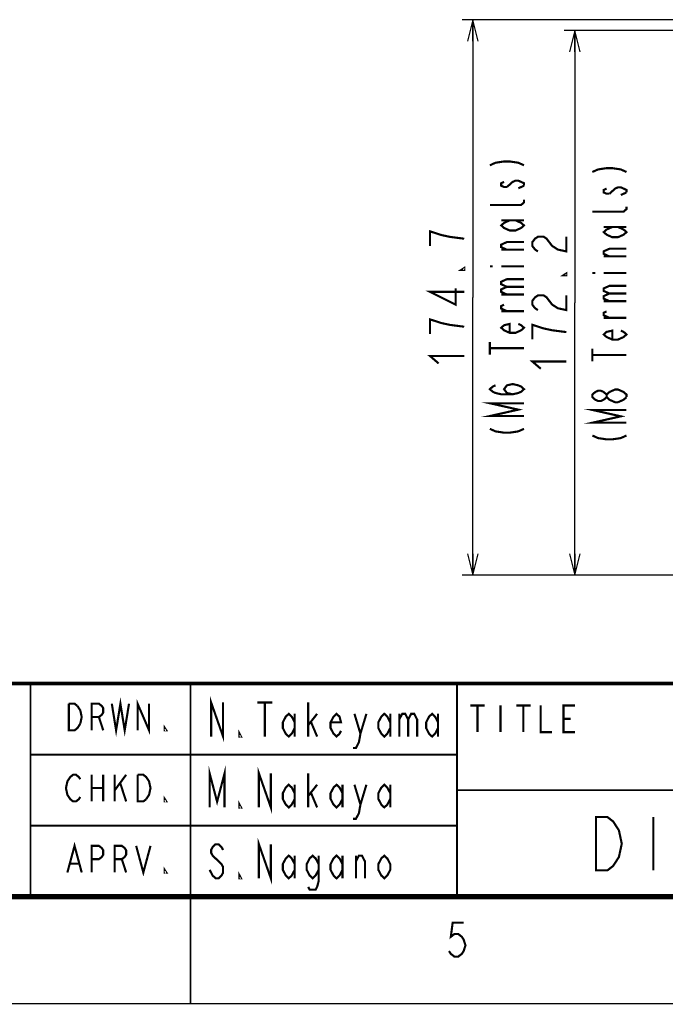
# Model space of a CAD drawing. Extents: x 0 to 420, y 0 to 297.
# Tile 27 of 67: x 194 to 255, y 0 to 92. Entities that reach past the tile are written whole.
import ezdxf

# ---------------------------------------------------------------- set-up
doc = ezdxf.new("R2010")
doc.units = 0
doc.header["$LTSCALE"] = 23.1
doc.layers.get('0').update_dxf_attribs({"linetype": 'CONTINUOUS'})
doc.layers.add('ALL_DIM', color=7, linetype='CONTINUOUS')
doc.layers.add('ALL_NOTE', color=7, linetype='CONTINUOUS')
doc.dimstyles.get("Standard").update_dxf_attribs({"dimtxt": 2.5, "dimasz": 2.5, "dimexe": 1.25, "dimexo": 0.625, "dimtad": 1, "dimcen": 2.5, "dimazin": 3, "dimtfac": 1, "dimtmove": 0, "dimatfit": 3})

# ---------------------------------------------------------------- blocks, each defined once
blk = doc.blocks.new('_OPEN')
at = {"color": 0, "linetype": 'BYBLOCK'}
for p, q in [((0, 0), (-1, 0.25)), ((-1, -0.25), (0, 0)), ((-1, 0), (0, 0))]:
    blk.add_line(p, q, dxfattribs=at)
blk = doc.blocks.new('*D15')
at = {"layer": 'ALL_DIM', "color": 2, "linetype": 'CONTINUOUS'}
for p, q in [((265.149, 92.267), (235.469, 92.267)), ((236.469, 92.267), (236.469, 66.219)), ((236.469, 40.171), (236.469, 66.219)), ((262.452, 40.171), (235.469, 40.171))]:
    blk.add_line(p, q, dxfattribs=at)
at = {"layer": 'ALL_DIM', "color": 2, "linetype": 'CONTINUOUS', "xscale": 2, "yscale": 2, "zscale": 2}
for p, rotation in [((236.469, 92.267), 90), ((236.469, 40.171), 270)]:
    blk.add_blockref('_OPEN', p, dxfattribs=dict(at, rotation=rotation))
blk = doc.blocks.new('*D34')
at = {"layer": 'ALL_DIM', "color": 2, "linetype": 'CONTINUOUS'}
for p, q in [((288.349, 91.259), (245.05, 91.259)), ((246.05, 91.259), (246.05, 65.715)), ((246.05, 40.171), (246.05, 65.715)), ((262.452, 40.171), (245.05, 40.171))]:
    blk.add_line(p, q, dxfattribs=at)
at = {"layer": 'ALL_DIM', "color": 2, "linetype": 'CONTINUOUS', "xscale": 2, "yscale": 2, "zscale": 2}
for p, rotation in [((246.05, 91.259), 90), ((246.05, 40.171), 270)]:
    blk.add_blockref('_OPEN', p, dxfattribs=dict(at, rotation=rotation))

msp = doc.modelspace()

# ---------------------------------------------------------------- linework, layer by layer
at = {"color": 2, "linetype": 'CONTINUOUS'}
for p, q in [((210, 29.95), (410, 29.95)), ((210, 29.95), (210, 10)), ((235, 29.95), (235, 10)), ((210, 23.3), (235, 23.3)), ((210, 16.65), (235, 16.65)), ((210, 10), (410, 10))]:
    msp.add_line(p, q, dxfattribs=at)
at = {"color": 7, "linetype": 'CONTINUOUS'}
msp.add_line((0, 0), (420, 0), dxfattribs=at)
for points, const_width in [([(410, 30), (25, 30)], 0.35), ([(195, 10), (195, 30)], 0.18), ([(210, 0), (210, 30)], 0.18), ([(235, 10), (235, 30)], 0.18), ([(235, 23.333), (195, 23.333)], 0.18), ([(332, 20), (235, 20)], 0.18), ([(235, 16.667), (195, 16.667)], 0.18), ([(410, 10), (25, 10)], 0.5)]:
    msp.add_lwpolyline(points, dxfattribs=dict(at, const_width=const_width))
at = {"color": 2, "linetype": 'CONTINUOUS', "const_width": 0.2}
for points in [[(202.623, 28.107), (203.026, 25.607), (203.429, 28.107), (203.832, 25.607), (204.235, 28.107)], [(198.592, 28.107), (199.129, 28.107), (199.398, 27.899)], [(199.667, 26.232), (199.398, 25.816), (199.129, 25.607), (198.592, 25.607), (198.592, 28.107)], [(199.398, 27.899), (199.667, 27.482), (199.801, 26.857), (199.667, 26.232)], [(200.742, 25.607), (200.742, 28.107), (201.413, 28.107), (201.682, 27.899), (201.817, 27.691), (201.817, 27.274), (201.682, 27.066), (201.413, 26.857), (200.742, 26.857)], [(205.042, 25.607), (205.042, 28.107), (206.117, 25.607), (206.117, 28.107)], [(236.245, 27.943), (237.588, 27.943)], [(236.916, 27.943), (236.916, 25.443)], [(239.066, 27.943), (239.066, 25.443)], [(240.545, 27.943), (241.888, 27.943)], [(241.216, 27.943), (241.216, 25.443)], [(242.829, 27.943), (242.829, 25.443), (243.904, 25.443)], [(246.054, 25.443), (244.979, 25.443), (244.979, 27.943), (246.054, 27.943)], [(201.413, 26.857), (201.817, 25.607)], [(244.979, 26.693), (245.651, 26.693)], [(207.729, 25.607), (207.595, 25.607), (207.595, 25.816), (207.729, 25.607)], [(211.796, 18.375), (211.796, 21.575), (212.496, 18.908), (213.196, 21.575), (213.196, 18.375)], [(199.667, 19.357), (199.532, 19.149), (199.263, 18.941), (198.995, 18.941), (198.726, 19.149), (198.592, 19.357), (198.457, 19.566), (198.323, 20.191), (198.457, 20.816), (198.592, 21.024), (198.726, 21.232), (198.995, 21.441), (199.263, 21.441), (199.532, 21.232), (199.667, 21.024)], [(200.742, 21.441), (200.742, 18.941)], [(201.817, 21.441), (201.817, 18.941)], [(202.892, 21.441), (202.892, 18.941)], [(202.892, 19.982), (203.967, 21.441)], [(205.042, 21.441), (205.579, 21.441), (205.848, 21.232), (205.982, 21.024), (206.117, 20.816), (206.251, 20.191), (206.117, 19.566), (205.848, 19.149)], [(205.848, 19.149), (205.579, 18.941), (205.042, 18.941), (205.042, 21.441)], [(216.416, 18.375), (216.416, 21.575), (217.536, 18.375), (217.536, 21.575)], [(221.036, 18.375), (221.036, 21.575)], [(203.429, 20.607), (203.967, 18.941)], [(219.776, 19.175), (219.496, 18.642), (219.216, 18.375), (218.936, 18.642), (218.656, 19.175), (218.656, 19.708), (218.936, 20.242), (219.216, 20.508), (219.496, 20.242), (219.776, 19.708)], [(219.776, 20.508), (219.776, 18.375)], [(221.036, 19.442), (221.876, 20.508)], [(224.256, 19.175), (223.976, 18.642), (223.696, 18.375), (223.416, 18.642), (223.136, 19.175), (223.136, 19.708), (223.416, 20.242), (223.696, 20.508), (223.976, 20.242), (224.256, 19.708)], [(224.256, 20.508), (224.256, 18.375)], [(225.376, 20.508), (225.936, 18.642), (225.796, 17.842), (225.516, 17.308), (225.236, 17.308)], [(225.936, 18.642), (226.496, 20.508)], [(228.736, 19.175), (228.456, 18.642), (228.176, 18.375), (227.896, 18.642), (227.616, 19.175), (227.616, 19.708), (227.896, 20.242), (228.176, 20.508), (228.456, 20.242), (228.736, 19.708)], [(228.736, 20.508), (228.736, 18.375)], [(200.742, 20.191), (201.817, 20.191)], [(207.729, 18.941), (207.595, 18.941), (207.595, 19.149), (207.729, 18.941)], [(221.316, 19.708), (221.876, 18.375)], [(214.736, 18.375), (214.596, 18.375), (214.596, 18.642), (214.736, 18.375)], [(248.025, 17.475), (249.1, 17.475), (249.637, 17.058), (249.906, 16.642), (250.175, 16.225), (250.444, 14.975), (250.175, 13.725), (249.906, 13.308), (249.637, 12.892), (249.1, 12.475), (248.025, 12.475), (248.025, 17.475)], [(253.4, 17.475), (253.4, 12.475)], [(198.457, 12.274), (199.129, 14.774), (199.801, 12.274)], [(200.742, 12.274), (200.742, 14.774), (201.413, 14.774), (201.682, 14.566), (201.817, 14.357), (201.817, 13.941), (201.682, 13.732), (201.413, 13.524), (200.742, 13.524)], [(202.892, 12.274), (202.892, 14.774), (203.563, 14.774), (203.832, 14.566), (203.967, 14.357), (203.967, 13.941), (203.832, 13.732), (203.563, 13.524), (202.892, 13.524)], [(204.907, 14.774), (205.579, 12.274), (206.251, 14.774)], [(213.056, 14.392), (212.916, 14.658), (212.636, 14.925), (212.356, 14.925), (212.076, 14.658), (211.936, 14.392), (211.936, 14.125), (212.076, 13.858), (212.356, 13.592), (212.636, 13.325), (212.916, 13.058), (213.056, 12.792), (213.056, 12.258), (212.916, 11.992), (212.636, 11.725), (212.356, 11.725), (212.076, 11.992), (211.936, 12.258), (211.796, 12.525)], [(216.416, 11.725), (216.416, 14.925), (217.536, 11.725), (217.536, 14.925)], [(219.776, 12.525), (219.496, 11.992), (219.216, 11.725), (218.936, 11.992), (218.656, 12.525), (218.656, 13.058), (218.936, 13.592), (219.216, 13.858), (219.496, 13.592), (219.776, 13.058)], [(219.776, 13.858), (219.776, 11.725)], [(222.016, 12.525), (221.736, 11.992), (221.456, 11.725), (221.176, 11.992), (220.896, 12.525), (220.896, 13.058), (221.176, 13.592), (221.456, 13.858), (221.736, 13.592), (222.016, 13.058)], [(222.016, 13.858), (222.016, 11.458), (221.876, 10.925), (221.736, 10.658), (221.176, 10.658), (221.036, 10.925)], [(224.256, 12.525), (223.976, 11.992), (223.696, 11.725), (223.416, 11.992), (223.136, 12.525), (223.136, 13.058), (223.416, 13.592), (223.696, 13.858), (223.976, 13.592), (224.256, 13.058)], [(224.256, 13.858), (224.256, 11.725)], [(225.516, 11.725), (225.516, 13.858)], [(225.516, 13.325), (225.796, 13.858), (226.076, 13.858), (226.356, 13.325), (226.356, 11.725)], [(228.736, 12.525), (228.456, 11.992), (228.176, 11.725), (227.896, 11.992), (227.616, 12.525), (227.616, 13.058), (227.896, 13.592), (228.176, 13.858), (228.456, 13.592), (228.736, 13.058), (228.736, 12.525)], [(198.726, 13.107), (199.532, 13.107)], [(203.563, 13.524), (203.967, 12.274)], [(207.729, 12.274), (207.595, 12.274), (207.595, 12.482), (207.729, 12.274)], [(214.736, 11.725), (214.596, 11.725), (214.596, 11.992), (214.736, 11.725)], [(235.618, 7.576), (234.586, 7.576), (234.414, 6.243), (234.758, 6.509), (235.102, 6.509), (235.446, 6.243), (235.618, 5.976), (235.79, 5.443), (235.618, 4.909), (235.446, 4.643), (235.102, 4.376), (234.758, 4.376), (234.414, 4.643), (234.242, 4.909)]]:
    msp.add_lwpolyline(points, dxfattribs=at)
at = {"layer": 'ALL_DIM', "color": 2, "linetype": 'CONTINUOUS', "const_width": 0.2}
for points in [[(235.669, 71.723), (234.335, 71.895), (233.536, 72.067), (233.002, 72.239), (232.469, 72.411), (232.469, 71.035)], [(242.584, 70.531), (242.317, 70.703), (242.05, 71.047), (242.05, 71.391), (242.317, 71.735), (242.584, 71.907), (243.117, 71.907), (243.384, 71.735), (243.65, 71.391), (243.917, 71.047), (244.45, 70.703), (245.25, 70.531), (245.25, 71.907)], [(235.669, 68.971), (235.669, 68.799), (235.402, 68.799), (235.669, 68.971)], [(245.25, 68.467), (245.25, 68.295), (244.984, 68.295), (245.25, 68.467)], [(235.669, 66.735), (232.469, 66.735), (234.869, 65.531), (234.869, 67.079)], [(242.584, 65.027), (242.317, 65.199), (242.05, 65.543), (242.05, 65.887), (242.317, 66.231), (242.584, 66.403), (243.117, 66.403), (243.384, 66.231), (243.65, 65.887), (243.917, 65.543), (244.45, 65.199), (245.25, 65.027), (245.25, 66.403)], [(235.669, 63.467), (234.335, 63.639), (233.536, 63.811), (233.002, 63.983), (232.469, 64.155), (232.469, 62.779)], [(245.25, 62.963), (243.917, 63.135), (243.117, 63.307), (242.584, 63.479), (242.05, 63.651), (242.05, 62.275)], [(233.269, 60.027), (232.469, 60.715), (235.669, 60.715)], [(242.85, 59.523), (242.05, 60.211), (245.25, 60.211)]]:
    msp.add_lwpolyline(points, dxfattribs=at)
at = {"layer": 'ALL_NOTE', "color": 2, "linetype": 'CONTINUOUS', "const_width": 0.2}
for points in [[(238.074, 78.61), (238.607, 78.85), (239.407, 78.97), (239.94, 78.97), (240.74, 78.85), (241.274, 78.61)], [(247.686, 77.982), (248.22, 78.222), (249.02, 78.342), (249.553, 78.342), (250.353, 78.222), (250.886, 77.982)], [(239.407, 77.05), (239.14, 76.93), (239.14, 76.69), (239.407, 76.57), (239.674, 76.57)], [(239.674, 76.57), (240.207, 77.05), (240.474, 77.17), (240.74, 77.17), (241.007, 77.05), (241.274, 76.93), (241.274, 76.69)], [(241.274, 76.69), (240.74, 76.45)], [(249.02, 76.422), (248.753, 76.302), (248.753, 76.062), (249.02, 75.942), (249.286, 75.942)], [(249.286, 75.942), (249.82, 76.422), (250.086, 76.542), (250.353, 76.542), (250.62, 76.422), (250.886, 76.302), (250.886, 76.062)], [(250.886, 76.062), (250.353, 75.822)], [(241.274, 75.37), (241.274, 75.13), (241.007, 74.89), (238.074, 74.89)], [(250.886, 74.742), (250.886, 74.502), (250.62, 74.262), (247.686, 74.262)], [(240.474, 73.45), (241.007, 73.21), (241.274, 72.97), (241.007, 72.73), (240.474, 72.49), (239.94, 72.49), (239.407, 72.73), (239.14, 72.97), (239.407, 73.21), (239.94, 73.45)], [(239.14, 73.45), (241.274, 73.45)], [(250.086, 72.822), (250.62, 72.582), (250.886, 72.342), (250.62, 72.102), (250.086, 71.862), (249.553, 71.862), (249.02, 72.102), (248.753, 72.342), (249.02, 72.582), (249.553, 72.822)], [(248.753, 72.822), (250.886, 72.822)], [(239.674, 70.69), (239.14, 70.93), (239.14, 71.17), (239.674, 71.41), (241.274, 71.41)], [(241.274, 70.69), (239.14, 70.69)], [(249.286, 70.062), (248.753, 70.302), (248.753, 70.542), (249.286, 70.782), (250.886, 70.782)], [(250.886, 70.062), (248.753, 70.062)], [(238.074, 69.13), (238.34, 69.13)], [(239.14, 69.13), (241.274, 69.13)], [(247.686, 68.502), (247.953, 68.502)], [(248.753, 68.502), (250.886, 68.502)], [(239.674, 67.21), (239.14, 67.45), (239.14, 67.69), (239.674, 67.93), (241.274, 67.93)], [(239.674, 66.49), (239.14, 66.73), (239.14, 66.97), (239.674, 67.21), (241.274, 67.21)], [(239.14, 66.49), (241.274, 66.49)], [(249.286, 66.582), (248.753, 66.822), (248.753, 67.062), (249.286, 67.302), (250.886, 67.302)], [(249.286, 65.862), (248.753, 66.102), (248.753, 66.342), (249.286, 66.582), (250.886, 66.582)], [(239.674, 64.93), (239.14, 65.17), (239.14, 65.41), (239.407, 65.53)], [(248.753, 65.862), (250.886, 65.862)], [(241.274, 64.93), (239.14, 64.93)], [(249.286, 64.302), (248.753, 64.542), (248.753, 64.782), (249.02, 64.902)], [(240.74, 63.73), (241.007, 63.61), (241.274, 63.37), (241.007, 63.13), (240.474, 62.89), (239.94, 62.89), (239.407, 63.13), (239.14, 63.37), (239.407, 63.61), (239.94, 63.73), (239.94, 62.89)], [(250.886, 64.302), (248.753, 64.302)], [(250.353, 63.102), (250.62, 62.982), (250.886, 62.742), (250.62, 62.502), (250.086, 62.262), (249.553, 62.262), (249.02, 62.502), (248.753, 62.742), (249.02, 62.982), (249.553, 63.102), (249.553, 62.262)], [(238.074, 60.85), (238.074, 62.05)], [(238.074, 61.45), (241.274, 61.45)], [(247.686, 60.222), (247.686, 61.422)], [(247.686, 60.822), (250.886, 60.822)], [(240.207, 57.13), (239.674, 57.25), (239.407, 57.61), (239.674, 57.97), (240.207, 58.09), (240.74, 57.97), (241.007, 57.85), (241.274, 57.61), (241.007, 57.37), (240.74, 57.25), (240.207, 57.13), (239.14, 57.13), (238.607, 57.25), (238.34, 57.37), (238.074, 57.61), (238.34, 57.85), (238.607, 57.97)], [(249.02, 56.862), (248.753, 56.622), (248.486, 56.502), (248.22, 56.502), (247.953, 56.622), (247.686, 56.862), (247.686, 57.102), (247.953, 57.342), (248.22, 57.462), (248.486, 57.462), (248.753, 57.342), (249.02, 57.102)], [(250.086, 56.382), (249.82, 56.382), (249.553, 56.502), (249.286, 56.622), (249.02, 56.862), (249.02, 57.102), (249.286, 57.342)], [(249.286, 57.342), (249.82, 57.582), (250.086, 57.582), (250.353, 57.462), (250.62, 57.342), (250.886, 57.102), (250.886, 56.862)], [(241.274, 55.09), (238.074, 55.09), (240.74, 55.69), (238.074, 56.29), (241.274, 56.29)], [(250.886, 56.862), (250.62, 56.622), (250.086, 56.382)], [(250.886, 54.462), (247.686, 54.462), (250.353, 55.062), (247.686, 55.662), (250.886, 55.662)], [(238.074, 53.89), (238.607, 53.65), (239.407, 53.53), (239.94, 53.53), (240.74, 53.65), (241.274, 53.89)], [(247.686, 53.262), (248.22, 53.022), (249.02, 52.902), (249.553, 52.902), (250.353, 53.022), (250.886, 53.262)], [(211.936, 25.025), (211.936, 28.225), (213.056, 25.025), (213.056, 28.225)], [(216.276, 28.225), (217.676, 28.225)], [(216.976, 28.225), (216.976, 25.025)], [(221.036, 25.025), (221.036, 28.225)], [(219.776, 25.825), (219.496, 25.292), (219.216, 25.025), (218.936, 25.292), (218.656, 25.825), (218.656, 26.358), (218.936, 26.892), (219.216, 27.158), (219.496, 26.892), (219.776, 26.358)], [(219.776, 27.158), (219.776, 25.025)], [(221.036, 26.092), (221.876, 27.158)], [(224.116, 25.558), (223.976, 25.292), (223.696, 25.025), (223.416, 25.292), (223.136, 25.825), (223.136, 26.358), (223.416, 26.892), (223.696, 27.158), (223.976, 26.892), (224.116, 26.358), (223.136, 26.358)], [(225.376, 27.158), (225.936, 25.292), (225.796, 24.492), (225.516, 23.958), (225.236, 23.958)], [(225.936, 25.292), (226.496, 27.158)], [(228.736, 25.825), (228.456, 25.292), (228.176, 25.025), (227.896, 25.292), (227.616, 25.825), (227.616, 26.358), (227.896, 26.892), (228.176, 27.158), (228.456, 26.892), (228.736, 26.358)], [(228.736, 27.158), (228.736, 25.025)], [(229.576, 27.158), (229.576, 25.025)], [(229.576, 26.625), (229.856, 27.158), (230.136, 27.158), (230.416, 26.625), (230.416, 25.025)], [(230.416, 26.625), (230.696, 27.158), (230.976, 27.158), (231.256, 26.625), (231.256, 25.025)], [(233.216, 25.825), (232.936, 25.292), (232.656, 25.025), (232.376, 25.292), (232.096, 25.825), (232.096, 26.358), (232.376, 26.892), (232.656, 27.158), (232.936, 26.892), (233.216, 26.358)], [(233.216, 27.158), (233.216, 25.025)], [(221.316, 26.358), (221.876, 25.025)], [(214.736, 25.025), (214.596, 25.025), (214.596, 25.292), (214.736, 25.025)]]:
    msp.add_lwpolyline(points, dxfattribs=at)

# ---------------------------------------------------------------- dimensions: what is measured, and where the dimension line sits
at = {"layer": 'ALL_DIM', "color": 2, "linetype": 'CONTINUOUS'}
for base, p2, picture, middle in [((236.469, 92.267), (266.149, 92.267), '*D15', (236.469, 59.339)), ((246.05, 91.259), (289.349, 91.259), '*D34', (246.05, 58.835))]:
    dim = msp.add_linear_dim(base=base, p1=(263.452, 40.171), p2=p2, angle=90, dimstyle='Standard', dxfattribs=at)
    dim.commit()
    dim.dimension.update_dxf_attribs({"geometry": picture, "text_midpoint": middle, "dimtype": 128})

doc.saveas('drawing.dxf')
